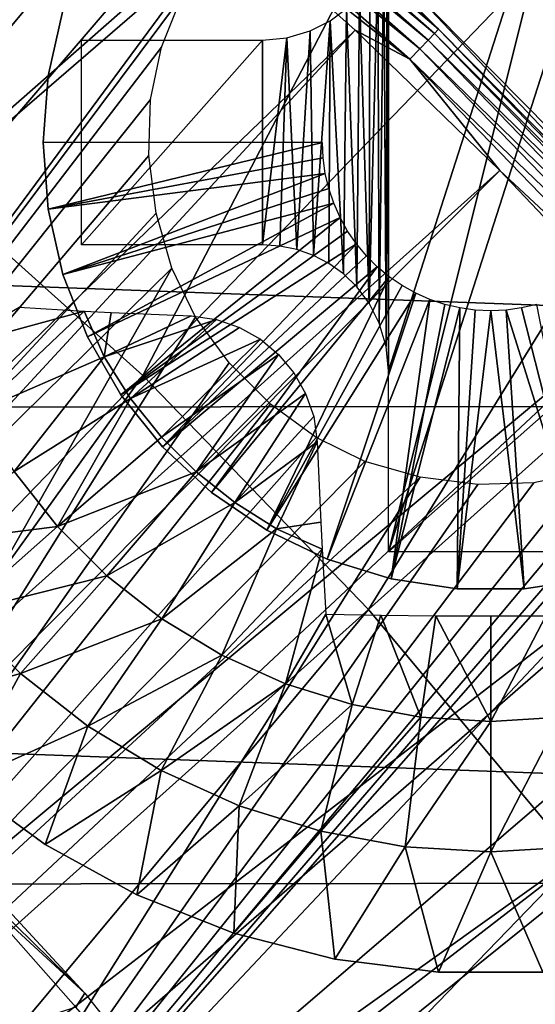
# Model space of a CAD drawing. Header units: millimetres. Extents: x -30.2 to 30.2, y -30.2 to 30.2.
# Tile 176 of 191: x 11.6 to 13.6, y 10.1 to 13.9. Entities that reach past the tile are written whole.
import ezdxf

# ---------------------------------------------------------------- set-up
doc = ezdxf.new("R2010")
doc.units = ezdxf.units.MM
doc.header["$LTSCALE"] = 81.481481
for name, color, linetype in [('1', 7, 'CONTINUOUS'), ('103', 7, 'CONTINUOUS'), ('114', 7, 'CONTINUOUS'), ('117', 7, 'CONTINUOUS'), ('174', 7, 'CONTINUOUS'), ('2', 7, 'CONTINUOUS'), ('255', 7, 'CONTINUOUS'), ('286', 7, 'CONTINUOUS'), ('287', 7, 'CONTINUOUS'), ('288', 7, 'CONTINUOUS'), ('291', 7, 'CONTINUOUS'), ('292', 7, 'CONTINUOUS'), ('293', 7, 'CONTINUOUS'), ('67', 7, 'CONTINUOUS'), ('69', 7, 'CONTINUOUS'), ('75', 7, 'CONTINUOUS'), ('79', 7, 'CONTINUOUS')]:
    doc.layers.add(name, color=color, linetype=linetype)

msp = doc.modelspace()

# ---------------------------------------------------------------- linework, layer by layer
at = {"layer": '1', "color": 251, "linetype": 'Continuous', "true_color": 0x4c4c4c}
for points in [[(24.1193, 12.4134, 4.4), (-23.1415, 14.1517, 4.4), (23.1124, 14.1997, 4.4), (24.1193, 12.4134, 4.4)], [(-24.1437, 12.3648, 4.4), (-23.1415, 14.1517, 4.4), (24.1193, 12.4134, 4.4), (-24.1437, 12.3648, 4.4)], [(24.9902, 10.5505, 4.4), (-24.1437, 12.3648, 4.4), (24.1193, 12.4134, 4.4), (24.9902, 10.5505, 4.4)], [(-25.0109, 10.5006, 4.4), (-24.1437, 12.3648, 4.4), (24.9902, 10.5505, 4.4), (-25.0109, 10.5006, 4.4)], [(25.7167, 8.6317, 4.4), (-25.0109, 10.5006, 4.4), (24.9902, 10.5505, 4.4), (25.7167, 8.6317, 4.4)], [(-25.7338, 8.5806, 4.4), (-25.0109, 10.5006, 4.4), (25.7167, 8.6317, 4.4), (-25.7338, 8.5806, 4.4)]]:
    msp.add_3dface(points, dxfattribs=at)
at = {"layer": '103', "color": 251, "linetype": 'Continuous', "true_color": 0x4c4c4c}
msp.add_3dface([(11.8136, 10.0548, -220.1837), (10.5499, 9.6431, -221.4064), (11.4007, 10.5206, -220.1837), (11.8136, 10.0548, -220.1837)], dxfattribs=at)
at = {"layer": '114', "color": 251, "linetype": 'Continuous', "true_color": 0x4c4c4c}
for points in [[(-0.9047, 13.5552, -221.7), (13.4285, -2.0323, -221.7), (-2.0954, 13.4195, -221.7), (-0.9047, 13.5552, -221.7)], [(0.2969, 13.5811, -221.7), (13.5601, -0.8295, -221.7), (-0.9047, 13.5552, -221.7), (0.2969, 13.5811, -221.7)], [(13.5087, -1.4284, -221.7), (13.4285, -2.0323, -221.7), (-0.9047, 13.5552, -221.7), (13.5087, -1.4284, -221.7)], [(13.5601, -0.8295, -221.7), (13.5087, -1.4284, -221.7), (-0.9047, 13.5552, -221.7), (13.5601, -0.8295, -221.7)], [(13.5785, 0.3832, -221.7), (13.5601, -0.8295, -221.7), (0.2969, 13.5811, -221.7), (13.5785, 0.3832, -221.7)], [(1.5063, 13.5, -221.7), (13.5785, 0.3832, -221.7), (0.2969, 13.5811, -221.7), (1.5063, 13.5, -221.7)], [(13.4879, 1.6026, -221.7), (13.5785, 0.3832, -221.7), (1.5063, 13.5, -221.7), (13.4879, 1.6026, -221.7)], [(2.6998, 13.3141, -221.7), (13.4879, 1.6026, -221.7), (1.5063, 13.5, -221.7), (2.6998, 13.3141, -221.7)], [(13.4285, -2.0323, -221.7), (5.6788, 5.6345, -221.7), (-2.0954, 13.4195, -221.7), (13.4285, -2.0323, -221.7)], [(13.2918, 2.8035, -221.7), (13.4879, 1.6026, -221.7), (2.6998, 13.3141, -221.7), (13.2918, 2.8035, -221.7)], [(3.8579, 13.0246, -221.7), (13.2918, 2.8035, -221.7), (2.6998, 13.3141, -221.7), (3.8579, 13.0246, -221.7)], [(12.993, 3.9647, -221.7), (13.2918, 2.8035, -221.7), (3.8579, 13.0246, -221.7), (12.993, 3.9647, -221.7)], [(5.0038, 12.6243, -221.7), (12.993, 3.9647, -221.7), (3.8579, 13.0246, -221.7), (5.0038, 12.6243, -221.7)], [(12.5834, 5.1088, -221.7), (12.993, 3.9647, -221.7), (5.0038, 12.6243, -221.7), (12.5834, 5.1088, -221.7)], [(6.1241, 12.1203, -221.7), (12.5834, 5.1088, -221.7), (5.0038, 12.6243, -221.7), (6.1241, 12.1203, -221.7)], [(12.0702, 6.2242, -221.7), (12.5834, 5.1088, -221.7), (6.1241, 12.1203, -221.7), (12.0702, 6.2242, -221.7)], [(7.1904, 11.5245, -221.7), (12.0702, 6.2242, -221.7), (6.1241, 12.1203, -221.7), (7.1904, 11.5245, -221.7)], [(11.4656, 7.2843, -221.7), (12.0702, 6.2242, -221.7), (7.1904, 11.5245, -221.7), (11.4656, 7.2843, -221.7)]]:
    msp.add_3dface(points, dxfattribs=at)
at = {"layer": '117', "color": 251, "linetype": 'Continuous', "true_color": 0x4c4c4c}
for points in [[(11.848, 10.1099, -213.0965), (10.9695, 10.9695, -220.1837), (11.0132, 11.0132, -213.0965), (11.848, 10.1099, -213.0965)], [(11.4007, 10.5206, -220.1837), (10.9695, 10.9695, -220.1837), (11.848, 10.1099, -213.0965), (11.4007, 10.5206, -220.1837)], [(11.8136, 10.0548, -220.1837), (11.4007, 10.5206, -220.1837), (11.848, 10.1099, -213.0965), (11.8136, 10.0548, -220.1837)], [(12.6088, 9.1434, -213.0965), (11.8136, 10.0548, -220.1837), (11.848, 10.1099, -213.0965), (12.6088, 9.1434, -213.0965)]]:
    msp.add_3dface(points, dxfattribs=at)
at = {"layer": '174', "color": 251, "linetype": 'Continuous', "true_color": 0x4c4c4c}
for points in [[(11.7804, 18.519, -211.7), (11.0307, 18.9769, -211.7), (5.5907, 12.6028, -211.7), (11.7804, 18.519, -211.7)], [(6.611, 12.0972, -211.7), (11.7804, 18.519, -211.7), (5.5907, 12.6028, -211.7), (6.611, 12.0972, -211.7)], [(12.5181, 18.0254, -211.7), (11.7804, 18.519, -211.7), (6.611, 12.0972, -211.7), (12.5181, 18.0254, -211.7)], [(13.2404, 17.4989, -211.7), (12.5181, 18.0254, -211.7), (6.611, 12.0972, -211.7), (13.2404, 17.4989, -211.7)], [(7.575, 11.5192, -211.7), (13.2404, 17.4989, -211.7), (6.611, 12.0972, -211.7), (7.575, 11.5192, -211.7)], [(13.944, 16.9422, -211.7), (13.2404, 17.4989, -211.7), (7.575, 11.5192, -211.7), (13.944, 16.9422, -211.7)], [(8.4828, 10.8687, -211.7), (13.944, 16.9422, -211.7), (7.575, 11.5192, -211.7), (8.4828, 10.8687, -211.7)], [(13.944, 16.9422, -211.7), (8.4828, 10.8687, -211.7), (12.4866, 14.3835, -211.7), (13.944, 16.9422, -211.7)], [(17.0673, 13.8021, -211.7), (16.5052, 14.4694, -211.7), (10.8687, 8.4828, -211.7), (17.0673, 13.8021, -211.7)], [(10.8687, 8.4828, -211.7), (16.5052, 14.4694, -211.7), (14.3835, 12.4866, -211.7), (10.8687, 8.4828, -211.7)], [(12.4866, 14.3835, -211.7), (8.4828, 10.8687, -211.7), (12.3385, 14.1969, -211.7), (12.4866, 14.3835, -211.7)], [(8.4828, 10.8687, -211.7), (9.3398, 10.1404, -211.7), (12.3385, 14.1969, -211.7), (8.4828, 10.8687, -211.7)], [(12.3385, 14.1969, -211.7), (9.3398, 10.1404, -211.7), (12.2255, 14.0047, -211.7), (12.3385, 14.1969, -211.7)], [(12.2255, 14.0047, -211.7), (9.3398, 10.1404, -211.7), (12.1474, 13.807, -211.7), (12.2255, 14.0047, -211.7)], [(12.1474, 13.807, -211.7), (9.3398, 10.1404, -211.7), (12.1045, 13.6033, -211.7), (12.1474, 13.807, -211.7)], [(11.5192, 7.575, -211.7), (17.0673, 13.8021, -211.7), (10.8687, 8.4828, -211.7), (11.5192, 7.575, -211.7)], [(17.6014, 13.1124, -211.7), (17.0673, 13.8021, -211.7), (11.5192, 7.575, -211.7), (17.6014, 13.1124, -211.7)], [(12.1045, 13.6033, -211.7), (9.3398, 10.1404, -211.7), (12.0982, 13.3843, -211.7), (12.1045, 13.6033, -211.7)], [(12.0982, 13.3843, -211.7), (9.3398, 10.1404, -211.7), (12.1272, 13.1585, -211.7), (12.0982, 13.3843, -211.7)], [(12.1272, 13.1585, -211.7), (9.3398, 10.1404, -211.7), (12.1886, 12.9432, -211.7), (12.1272, 13.1585, -211.7)], [(12.0972, 6.611, -211.7), (17.6014, 13.1124, -211.7), (11.5192, 7.575, -211.7), (12.0972, 6.611, -211.7)], [(18.1082, 12.3997, -211.7), (17.6014, 13.1124, -211.7), (12.0972, 6.611, -211.7), (18.1082, 12.3997, -211.7)], [(9.3398, 10.1404, -211.7), (10.1404, 9.3398, -211.7), (12.1886, 12.9432, -211.7), (9.3398, 10.1404, -211.7)], [(12.1886, 12.9432, -211.7), (10.1404, 9.3398, -211.7), (12.2813, 12.7523, -211.7), (12.1886, 12.9432, -211.7)], [(12.2813, 12.7523, -211.7), (10.1404, 9.3398, -211.7), (12.4124, 12.5735, -211.7), (12.2813, 12.7523, -211.7)], [(12.4124, 12.5735, -211.7), (10.1404, 9.3398, -211.7), (12.5735, 12.4124, -211.7), (12.4124, 12.5735, -211.7)], [(14.1969, 12.3385, -211.7), (10.8687, 8.4828, -211.7), (14.3835, 12.4866, -211.7), (14.1969, 12.3385, -211.7)], [(12.5735, 12.4124, -211.7), (10.1404, 9.3398, -211.7), (12.7523, 12.2813, -211.7), (12.5735, 12.4124, -211.7)], [(12.6028, 5.5907, -211.7), (18.1082, 12.3997, -211.7), (12.0972, 6.611, -211.7), (12.6028, 5.5907, -211.7)], [(18.5878, 11.6639, -211.7), (18.1082, 12.3997, -211.7), (12.6028, 5.5907, -211.7), (18.5878, 11.6639, -211.7)], [(14.0047, 12.2255, -211.7), (10.8687, 8.4828, -211.7), (14.1969, 12.3385, -211.7), (14.0047, 12.2255, -211.7)], [(12.7523, 12.2813, -211.7), (10.1404, 9.3398, -211.7), (12.9432, 12.1886, -211.7), (12.7523, 12.2813, -211.7)], [(13.807, 12.1474, -211.7), (10.8687, 8.4828, -211.7), (14.0047, 12.2255, -211.7), (13.807, 12.1474, -211.7)], [(12.9432, 12.1886, -211.7), (10.1404, 9.3398, -211.7), (13.1585, 12.1272, -211.7), (12.9432, 12.1886, -211.7)], [(10.1404, 9.3398, -211.7), (10.8687, 8.4828, -211.7), (13.1585, 12.1272, -211.7), (10.1404, 9.3398, -211.7)], [(13.6033, 12.1045, -211.7), (10.8687, 8.4828, -211.7), (13.807, 12.1474, -211.7), (13.6033, 12.1045, -211.7)], [(13.1585, 12.1272, -211.7), (10.8687, 8.4828, -211.7), (13.3843, 12.0982, -211.7), (13.1585, 12.1272, -211.7)], [(13.3843, 12.0982, -211.7), (10.8687, 8.4828, -211.7), (13.6033, 12.1045, -211.7), (13.3843, 12.0982, -211.7)], [(12.6343, 5.5356, -211.7), (18.5878, 11.6639, -211.7), (12.6028, 5.5907, -211.7), (12.6343, 5.5356, -211.7)], [(12.6744, 5.4905, -211.7), (18.5878, 11.6639, -211.7), (12.6343, 5.5356, -211.7), (12.6744, 5.4905, -211.7)], [(12.7236, 5.4553, -211.7), (18.5878, 11.6639, -211.7), (12.6744, 5.4905, -211.7), (12.7236, 5.4553, -211.7)], [(12.7849, 5.429, -211.7), (18.5878, 11.6639, -211.7), (12.7236, 5.4553, -211.7), (12.7849, 5.429, -211.7)], [(12.8499, 5.4142, -211.7), (18.5878, 11.6639, -211.7), (12.7849, 5.429, -211.7), (12.8499, 5.4142, -211.7)], [(12.9104, 5.4138, -211.7), (18.5878, 11.6639, -211.7), (12.8499, 5.4142, -211.7), (12.9104, 5.4138, -211.7)], [(12.9693, 5.4266, -211.7), (18.5878, 11.6639, -211.7), (12.9104, 5.4138, -211.7), (12.9693, 5.4266, -211.7)], [(13.027, 5.4527, -211.7), (18.5878, 11.6639, -211.7), (12.9693, 5.4266, -211.7), (13.027, 5.4527, -211.7)], [(19.0402, 10.905, -211.7), (18.5878, 11.6639, -211.7), (13.027, 5.4527, -211.7), (19.0402, 10.905, -211.7)], [(18.8806, 8.8323, -211.7), (19.0402, 10.905, -211.7), (13.027, 5.4527, -211.7), (18.8806, 8.8323, -211.7)]]:
    msp.add_3dface(points, dxfattribs=at)
at = {"layer": '2', "color": 251, "linetype": 'Continuous', "true_color": 0x4c4c4c}
for points in [[(13.4954, 18.8631, 6.367), (10.1229, 14.1492, 6.644), (11.1287, 13.3725, 6.644), (13.4954, 18.8631, 6.367)], [(14.8363, 17.8276, 6.367), (13.4954, 18.8631, 6.367), (11.1287, 13.3725, 6.644), (14.8363, 17.8276, 6.367)], [(14.8363, 17.8276, 6.367), (11.1287, 13.3725, 6.644), (12.0751, 12.5245, 6.644), (14.8363, 17.8276, 6.367)], [(16.098, 16.6971, 6.367), (14.8363, 17.8276, 6.367), (12.0751, 12.5245, 6.644), (16.098, 16.6971, 6.367)], [(16.098, 16.6971, 6.367), (12.0751, 12.5245, 6.644), (12.9572, 11.6097, 6.644), (16.098, 16.6971, 6.367)], [(17.2739, 15.4775, 6.367), (16.098, 16.6971, 6.367), (12.9572, 11.6097, 6.644), (17.2739, 15.4775, 6.367)], [(17.2739, 15.4775, 6.367), (12.9572, 11.6097, 6.644), (13.77, 10.6329, 6.644), (17.2739, 15.4775, 6.367)], [(11.1287, 13.3725, 6.644), (8.05, 8.3496, 6.8418), (12.0751, 12.5245, 6.644), (11.1287, 13.3725, 6.644)], [(8.05, 8.3496, 6.8418), (8.638, 7.7397, 6.8418), (12.0751, 12.5245, 6.644), (8.05, 8.3496, 6.8418)], [(12.0751, 12.5245, 6.644), (8.638, 7.7397, 6.8418), (12.9572, 11.6097, 6.644), (12.0751, 12.5245, 6.644)], [(8.638, 7.7397, 6.8418), (9.1799, 7.0885, 6.8418), (12.9572, 11.6097, 6.644), (8.638, 7.7397, 6.8418)], [(12.9572, 11.6097, 6.644), (9.1799, 7.0885, 6.8418), (13.77, 10.6329, 6.644), (12.9572, 11.6097, 6.644)], [(9.1799, 7.0885, 6.8418), (9.6729, 6.3995, 6.8418), (13.77, 10.6329, 6.644), (9.1799, 7.0885, 6.8418)], [(13.77, 10.6329, 6.644), (9.6729, 6.3995, 6.8418), (14.5095, 9.5994, 6.644), (13.77, 10.6329, 6.644)]]:
    msp.add_3dface(points, dxfattribs=at)
at = {"layer": '255', "color": 25, "linetype": 'Continuous', "true_color": 0x996633}
for points in [[(20.6207, 13.5497, -213.1439), (13.5497, 20.6207, -213.1439), (13.6581, 20.7292, -213.0752), (20.6207, 13.5497, -213.1439)], [(20.5056, 13.4346, -213.1859), (13.4346, 20.5056, -213.1859), (13.5497, 20.6207, -213.1439), (20.5056, 13.4346, -213.1859)], [(20.6207, 13.5497, -213.1439), (20.5056, 13.4346, -213.1859), (13.5497, 20.6207, -213.1439), (20.6207, 13.5497, -213.1439)], [(20.3872, 13.3161, -213.2), (13.3161, 20.3872, -213.2), (13.4346, 20.5056, -213.1859), (20.3872, 13.3161, -213.2)], [(20.5056, 13.4346, -213.1859), (20.3872, 13.3161, -213.2), (13.4346, 20.5056, -213.1859), (20.5056, 13.4346, -213.1859)]]:
    msp.add_3dface(points, dxfattribs=at)
at = {"layer": '286', "linetype": 'Continuous'}
for points in [[(11.7046, 13.1742, -206.7), (11.685, 13.435, -206.7), (11.7046, 13.1742, -213.2), (11.7046, 13.1742, -206.7)], [(11.7046, 13.1742, -213.2), (11.685, 13.435, -206.7), (11.685, 13.435, -213.2), (11.7046, 13.1742, -213.2)], [(11.7628, 12.9192, -206.7), (11.7046, 13.1742, -206.7), (11.7628, 12.9192, -213.2), (11.7628, 12.9192, -206.7)], [(11.7628, 12.9192, -213.2), (11.7046, 13.1742, -206.7), (11.7046, 13.1742, -213.2), (11.7628, 12.9192, -213.2)], [(11.8583, 12.6757, -206.7), (11.7628, 12.9192, -206.7), (11.8583, 12.6757, -213.2), (11.8583, 12.6757, -206.7)], [(11.8583, 12.6757, -213.2), (11.7628, 12.9192, -206.7), (11.7628, 12.9192, -213.2), (11.8583, 12.6757, -213.2)], [(11.9891, 12.4492, -206.7), (11.8583, 12.6757, -206.7), (11.9891, 12.4492, -213.2), (11.9891, 12.4492, -206.7)], [(11.9891, 12.4492, -213.2), (11.8583, 12.6757, -206.7), (11.8583, 12.6757, -213.2), (11.9891, 12.4492, -213.2)], [(12.1522, 12.2447, -206.7), (11.9891, 12.4492, -206.7), (12.1522, 12.2447, -213.2), (12.1522, 12.2447, -206.7)], [(12.1522, 12.2447, -213.2), (11.9891, 12.4492, -206.7), (11.9891, 12.4492, -213.2), (12.1522, 12.2447, -213.2)], [(12.3439, 12.0668, -206.7), (12.1522, 12.2447, -206.7), (12.3439, 12.0668, -213.2), (12.3439, 12.0668, -206.7)], [(12.3439, 12.0668, -213.2), (12.1522, 12.2447, -206.7), (12.1522, 12.2447, -213.2), (12.3439, 12.0668, -213.2)], [(12.56, 11.9195, -206.7), (12.3439, 12.0668, -206.7), (12.56, 11.9195, -213.2), (12.56, 11.9195, -206.7)], [(12.56, 11.9195, -213.2), (12.3439, 12.0668, -206.7), (12.3439, 12.0668, -213.2), (12.56, 11.9195, -213.2)], [(12.7957, 11.806, -206.7), (12.56, 11.9195, -206.7), (12.7957, 11.806, -213.2), (12.7957, 11.806, -206.7)], [(12.7957, 11.806, -213.2), (12.56, 11.9195, -206.7), (12.56, 11.9195, -213.2), (12.7957, 11.806, -213.2)], [(13.0456, 11.7289, -206.7), (12.7957, 11.806, -206.7), (13.0456, 11.7289, -213.2), (13.0456, 11.7289, -206.7)], [(13.0456, 11.7289, -213.2), (12.7957, 11.806, -206.7), (12.7957, 11.806, -213.2), (13.0456, 11.7289, -213.2)], [(13.3043, 11.6899, -206.7), (13.0456, 11.7289, -206.7), (13.3043, 11.6899, -213.2), (13.3043, 11.6899, -206.7)], [(13.3043, 11.6899, -213.2), (13.0456, 11.7289, -206.7), (13.0456, 11.7289, -213.2), (13.3043, 11.6899, -213.2)], [(13.8244, 11.7289, -206.7), (13.5658, 11.6899, -206.7), (13.8244, 11.7289, -213.2), (13.8244, 11.7289, -206.7)], [(13.8244, 11.7289, -213.2), (13.5658, 11.6899, -206.7), (13.5658, 11.6899, -213.2), (13.8244, 11.7289, -213.2)], [(13.5658, 11.6899, -206.7), (13.3043, 11.6899, -206.7), (13.5658, 11.6899, -213.2), (13.5658, 11.6899, -206.7)], [(13.5658, 11.6899, -213.2), (13.3043, 11.6899, -206.7), (13.3043, 11.6899, -213.2), (13.5658, 11.6899, -213.2)]]:
    msp.add_3dface(points, dxfattribs=at)
at = {"layer": '287', "linetype": 'Continuous'}
for points in [[(11.7046, 13.6959, -213.2), (11.7628, 13.9508, -206.7), (11.7628, 13.9508, -213.2), (11.7046, 13.6959, -213.2)], [(11.7046, 13.6959, -206.7), (11.7628, 13.9508, -206.7), (11.7046, 13.6959, -213.2), (11.7046, 13.6959, -206.7)], [(11.685, 13.435, -213.2), (11.685, 13.435, -206.7), (11.7046, 13.6959, -206.7), (11.685, 13.435, -213.2)], [(11.685, 13.435, -213.2), (11.7046, 13.6959, -206.7), (11.7046, 13.6959, -213.2), (11.685, 13.435, -213.2)]]:
    msp.add_3dface(points, dxfattribs=at)
at = {"layer": '288', "linetype": 'Continuous'}
for points in [[(11.685, 13.435, -206.7), (11.7046, 13.1742, -206.7), (12.7769, 13.435, -203.7), (11.685, 13.435, -206.7)], [(12.7769, 13.435, -203.7), (11.7046, 13.1742, -206.7), (12.7797, 13.3744, -203.7), (12.7769, 13.435, -203.7)], [(12.7797, 13.3744, -203.7), (11.7046, 13.1742, -206.7), (12.7881, 13.3142, -203.7), (12.7797, 13.3744, -203.7)], [(11.7046, 13.1742, -206.7), (11.7628, 12.9192, -206.7), (12.7881, 13.3142, -203.7), (11.7046, 13.1742, -206.7)], [(12.7881, 13.3142, -203.7), (11.7628, 12.9192, -206.7), (12.802, 13.255, -203.7), (12.7881, 13.3142, -203.7)], [(12.802, 13.255, -203.7), (11.7628, 12.9192, -206.7), (12.8214, 13.1974, -203.7), (12.802, 13.255, -203.7)], [(11.7628, 12.9192, -206.7), (11.8583, 12.6757, -206.7), (12.8214, 13.1974, -203.7), (11.7628, 12.9192, -206.7)], [(12.8214, 13.1974, -203.7), (11.8583, 12.6757, -206.7), (12.8459, 13.1417, -203.7), (12.8214, 13.1974, -203.7)], [(11.8583, 12.6757, -206.7), (11.9891, 12.4492, -206.7), (12.8459, 13.1417, -203.7), (11.8583, 12.6757, -206.7)], [(12.8459, 13.1417, -203.7), (11.9891, 12.4492, -206.7), (12.8755, 13.0886, -203.7), (12.8459, 13.1417, -203.7)], [(12.8755, 13.0886, -203.7), (11.9891, 12.4492, -206.7), (12.9098, 13.0385, -203.7), (12.8755, 13.0886, -203.7)], [(11.9891, 12.4492, -206.7), (12.1522, 12.2447, -206.7), (12.9098, 13.0385, -203.7), (11.9891, 12.4492, -206.7)], [(12.9098, 13.0385, -203.7), (12.1522, 12.2447, -206.7), (12.9487, 12.9917, -203.7), (12.9098, 13.0385, -203.7)], [(12.9487, 12.9917, -203.7), (12.1522, 12.2447, -206.7), (12.9916, 12.9487, -203.7), (12.9487, 12.9917, -203.7)], [(12.1522, 12.2447, -206.7), (12.3439, 12.0668, -206.7), (12.9916, 12.9487, -203.7), (12.1522, 12.2447, -206.7)], [(12.9916, 12.9487, -203.7), (12.3439, 12.0668, -206.7), (13.0384, 12.9099, -203.7), (12.9916, 12.9487, -203.7)], [(12.3439, 12.0668, -206.7), (12.56, 11.9195, -206.7), (13.0384, 12.9099, -203.7), (12.3439, 12.0668, -206.7)], [(13.0384, 12.9099, -203.7), (12.56, 11.9195, -206.7), (13.0886, 12.8755, -203.7), (13.0384, 12.9099, -203.7)], [(13.0886, 12.8755, -203.7), (12.56, 11.9195, -206.7), (13.1417, 12.8459, -203.7), (13.0886, 12.8755, -203.7)], [(12.56, 11.9195, -206.7), (12.7957, 11.806, -206.7), (13.1417, 12.8459, -203.7), (12.56, 11.9195, -206.7)], [(13.1417, 12.8459, -203.7), (12.7957, 11.806, -206.7), (13.1973, 12.8214, -203.7), (13.1417, 12.8459, -203.7)], [(12.7957, 11.806, -206.7), (13.0456, 11.7289, -206.7), (13.1973, 12.8214, -203.7), (12.7957, 11.806, -206.7)], [(13.1973, 12.8214, -203.7), (13.0456, 11.7289, -206.7), (13.2549, 12.8021, -203.7), (13.1973, 12.8214, -203.7)], [(13.2549, 12.8021, -203.7), (13.0456, 11.7289, -206.7), (13.3141, 12.7881, -203.7), (13.2549, 12.8021, -203.7)], [(13.0456, 11.7289, -206.7), (13.3043, 11.6899, -206.7), (13.3141, 12.7881, -203.7), (13.0456, 11.7289, -206.7)], [(13.3141, 12.7881, -203.7), (13.3043, 11.6899, -206.7), (13.3743, 12.7797, -203.7), (13.3141, 12.7881, -203.7)], [(13.3743, 12.7797, -203.7), (13.3043, 11.6899, -206.7), (13.435, 12.7769, -203.7), (13.3743, 12.7797, -203.7)], [(13.435, 12.7769, -203.7), (13.5658, 11.6899, -206.7), (13.4957, 12.7797, -203.7), (13.435, 12.7769, -203.7)], [(13.4957, 12.7797, -203.7), (13.8244, 11.7289, -206.7), (13.5559, 12.7881, -203.7), (13.4957, 12.7797, -203.7)], [(13.5658, 11.6899, -206.7), (13.8244, 11.7289, -206.7), (13.4957, 12.7797, -203.7), (13.5658, 11.6899, -206.7)], [(13.5559, 12.7881, -203.7), (13.8244, 11.7289, -206.7), (13.6151, 12.8021, -203.7), (13.5559, 12.7881, -203.7)], [(13.3043, 11.6899, -206.7), (13.5658, 11.6899, -206.7), (13.435, 12.7769, -203.7), (13.3043, 11.6899, -206.7)]]:
    msp.add_3dface(points, dxfattribs=at)
at = {"layer": '291', "linetype": 'Continuous'}
for points in [[(11.3634, 10.9309, -214.7125), (11.6936, 10.691, -214.7125), (11.3634, 10.9309, -213.2), (11.3634, 10.9309, -214.7125)], [(11.3634, 10.9309, -213.2), (11.6936, 10.691, -214.7125), (11.6936, 10.691, -213.2), (11.3634, 10.9309, -213.2)], [(11.6936, 10.691, -214.7125), (12.0512, 10.4943, -214.7125), (11.6936, 10.691, -213.2), (11.6936, 10.691, -214.7125)], [(11.6936, 10.691, -213.2), (12.0512, 10.4943, -214.7125), (12.0512, 10.4943, -213.2), (11.6936, 10.691, -213.2)], [(12.0512, 10.4943, -214.7125), (12.4307, 10.3441, -214.7125), (12.0512, 10.4943, -213.2), (12.0512, 10.4943, -214.7125)], [(12.0512, 10.4943, -213.2), (12.4307, 10.3441, -214.7125), (12.4307, 10.3441, -213.2), (12.0512, 10.4943, -213.2)], [(12.4307, 10.3441, -214.7125), (12.826, 10.2426, -214.7125), (12.4307, 10.3441, -213.2), (12.4307, 10.3441, -214.7125)], [(12.4307, 10.3441, -213.2), (12.826, 10.2426, -214.7125), (12.826, 10.2426, -213.2), (12.4307, 10.3441, -213.2)], [(12.826, 10.2426, -214.7125), (13.231, 10.1914, -214.7125), (12.826, 10.2426, -213.2), (12.826, 10.2426, -214.7125)], [(12.826, 10.2426, -213.2), (13.231, 10.1914, -214.7125), (13.231, 10.1914, -213.2), (12.826, 10.2426, -213.2)], [(13.231, 10.1914, -214.7125), (13.6391, 10.1914, -214.7125), (13.231, 10.1914, -213.2), (13.231, 10.1914, -214.7125)], [(13.231, 10.1914, -213.2), (13.6391, 10.1914, -214.7125), (13.6391, 10.1914, -213.2), (13.231, 10.1914, -213.2)]]:
    msp.add_3dface(points, dxfattribs=at)
at = {"layer": '292', "linetype": 'Continuous'}
for points in [[(11.5909, 12.7909, -215.4343), (11.8451, 12.7761, -215.5184), (11.3189, 12.6325, -215.3028), (11.5909, 12.7909, -215.4343)], [(11.3189, 12.6325, -215.3028), (11.8451, 12.7761, -215.5184), (11.4311, 12.3833, -215.3028), (11.3189, 12.6325, -215.3028)], [(11.8451, 12.7761, -215.5184), (11.9244, 12.5971, -215.5162), (11.4311, 12.3833, -215.3028), (11.8451, 12.7761, -215.5184)], [(11.8451, 12.7761, -215.5184), (11.9512, 12.7706, -215.5494), (11.9244, 12.5971, -215.5162), (11.8451, 12.7761, -215.5184)], [(11.9512, 12.7706, -215.5494), (12.2644, 12.7568, -215.6278), (11.9244, 12.5971, -215.5162), (11.9512, 12.7706, -215.5494)], [(11.9244, 12.5971, -215.5162), (12.2644, 12.7568, -215.6278), (12.3626, 12.7431, -215.647), (11.9244, 12.5971, -215.5162)], [(12.0271, 12.4341, -215.5162), (11.9244, 12.5971, -215.5162), (12.3626, 12.7431, -215.647), (12.0271, 12.4341, -215.5162)], [(12.4534, 12.7117, -215.6605), (12.0271, 12.4341, -215.5162), (12.3626, 12.7431, -215.647), (12.4534, 12.7117, -215.6605)], [(12.5343, 12.6657, -215.6685), (12.0271, 12.4341, -215.5162), (12.4534, 12.7117, -215.6605), (12.5343, 12.6657, -215.6685)], [(12.1473, 12.2835, -215.5162), (12.0271, 12.4341, -215.5162), (12.5343, 12.6657, -215.6685), (12.1473, 12.2835, -215.5162)], [(12.6054, 12.6063, -215.6711), (12.1473, 12.2835, -215.5162), (12.5343, 12.6657, -215.6685), (12.6054, 12.6063, -215.6711)], [(11.4311, 12.3833, -215.3028), (11.9244, 12.5971, -215.5162), (11.5725, 12.1494, -215.3028), (11.4311, 12.3833, -215.3028)], [(11.9244, 12.5971, -215.5162), (12.0271, 12.4341, -215.5162), (11.5725, 12.1494, -215.3028), (11.9244, 12.5971, -215.5162)], [(12.2835, 12.1473, -215.5162), (12.1473, 12.2835, -215.5162), (12.6054, 12.6063, -215.6711), (12.2835, 12.1473, -215.5162)], [(12.665, 12.5352, -215.6685), (12.2835, 12.1473, -215.5162), (12.6054, 12.6063, -215.6711), (12.665, 12.5352, -215.6685)], [(12.7112, 12.4544, -215.6607), (12.2835, 12.1473, -215.5162), (12.665, 12.5352, -215.6685), (12.7112, 12.4544, -215.6607)], [(11.5725, 12.1494, -215.3028), (12.0271, 12.4341, -215.5162), (11.741, 11.9343, -215.3028), (11.5725, 12.1494, -215.3028)], [(12.0271, 12.4341, -215.5162), (12.1473, 12.2835, -215.5162), (11.741, 11.9343, -215.3028), (12.0271, 12.4341, -215.5162)], [(12.4341, 12.0271, -215.5162), (12.2835, 12.1473, -215.5162), (12.7112, 12.4544, -215.6607), (12.4341, 12.0271, -215.5162)], [(12.7429, 12.3634, -215.6471), (12.4341, 12.0271, -215.5162), (12.7112, 12.4544, -215.6607), (12.7429, 12.3634, -215.6471)], [(12.7568, 12.2644, -215.6278), (12.4341, 12.0271, -215.5162), (12.7429, 12.3634, -215.6471), (12.7568, 12.2644, -215.6278)], [(12.1473, 12.2835, -215.5162), (12.2835, 12.1473, -215.5162), (11.741, 11.9343, -215.3028), (12.1473, 12.2835, -215.5162)], [(12.5971, 11.9243, -215.5162), (12.4341, 12.0271, -215.5162), (12.7568, 12.2644, -215.6278), (12.5971, 11.9243, -215.5162)], [(12.7706, 11.951, -215.5494), (12.5971, 11.9243, -215.5162), (12.7568, 12.2644, -215.6278), (12.7706, 11.951, -215.5494)], [(11.5725, 12.1494, -215.3028), (11.741, 11.9343, -215.3028), (11.1528, 11.8597, -215.0336), (11.5725, 12.1494, -215.3028)], [(11.741, 11.9343, -215.3028), (12.2835, 12.1473, -215.5162), (11.9343, 11.741, -215.3028), (11.741, 11.9343, -215.3028)], [(12.2835, 12.1473, -215.5162), (12.4341, 12.0271, -215.5162), (11.9343, 11.741, -215.3028), (12.2835, 12.1473, -215.5162)], [(11.9343, 11.741, -215.3028), (12.4341, 12.0271, -215.5162), (12.1494, 11.5725, -215.3028), (11.9343, 11.741, -215.3028)], [(12.4341, 12.0271, -215.5162), (12.5971, 11.9243, -215.5162), (12.1494, 11.5725, -215.3028), (12.4341, 12.0271, -215.5162)], [(11.741, 11.9343, -215.3028), (11.3593, 11.5961, -215.0336), (11.1528, 11.8597, -215.0336), (11.741, 11.9343, -215.3028)], [(11.741, 11.9343, -215.3028), (11.9343, 11.741, -215.3028), (11.3593, 11.5961, -215.0336), (11.741, 11.9343, -215.3028)], [(12.7761, 11.8451, -215.5184), (12.5971, 11.9243, -215.5162), (12.7706, 11.951, -215.5494), (12.7761, 11.8451, -215.5184)], [(12.1494, 11.5725, -215.3028), (12.5971, 11.9243, -215.5162), (12.3833, 11.4311, -215.3028), (12.1494, 11.5725, -215.3028)], [(12.5971, 11.9243, -215.5162), (12.7761, 11.8451, -215.5184), (12.3833, 11.4311, -215.3028), (12.5971, 11.9243, -215.5162)], [(12.3833, 11.4311, -215.3028), (12.7761, 11.8451, -215.5184), (12.6325, 11.3189, -215.3028), (12.3833, 11.4311, -215.3028)], [(12.6325, 11.3189, -215.3028), (12.7761, 11.8451, -215.5184), (12.7909, 11.5909, -215.4343), (12.6325, 11.3189, -215.3028)], [(11.9343, 11.741, -215.3028), (11.5961, 11.3593, -215.0336), (11.3593, 11.5961, -215.0336), (11.9343, 11.741, -215.3028)], [(11.9343, 11.741, -215.3028), (12.1494, 11.5725, -215.3028), (11.5961, 11.3593, -215.0336), (11.9343, 11.741, -215.3028)], [(11.5961, 11.3593, -215.0336), (11.0659, 11.2103, -214.7125), (11.3593, 11.5961, -215.0336), (11.5961, 11.3593, -215.0336)], [(12.8934, 11.2376, -215.3028), (12.6325, 11.3189, -215.3028), (12.7909, 11.5909, -215.4343), (12.8934, 11.2376, -215.3028)], [(13.005, 11.5872, -215.4557), (12.8934, 11.2376, -215.3028), (12.7909, 11.5909, -215.4343), (13.005, 11.5872, -215.4557)], [(13.1622, 11.1883, -215.3028), (12.8934, 11.2376, -215.3028), (13.005, 11.5872, -215.4557), (13.1622, 11.1883, -215.3028)], [(13.2199, 11.5849, -215.4686), (13.1622, 11.1883, -215.3028), (13.005, 11.5872, -215.4557), (13.2199, 11.5849, -215.4686)], [(12.1494, 11.5725, -215.3028), (11.8597, 11.1528, -215.0336), (11.5961, 11.3593, -215.0336), (12.1494, 11.5725, -215.3028)], [(12.1494, 11.5725, -215.3028), (12.3833, 11.4311, -215.3028), (11.8597, 11.1528, -215.0336), (12.1494, 11.5725, -215.3028)], [(13.435, 11.1718, -215.3028), (13.1622, 11.1883, -215.3028), (13.2199, 11.5849, -215.4686), (13.435, 11.1718, -215.3028)], [(13.435, 11.5841, -215.4729), (13.435, 11.1718, -215.3028), (13.2199, 11.5849, -215.4686), (13.435, 11.5841, -215.4729)], [(13.7078, 11.1883, -215.3028), (13.435, 11.1718, -215.3028), (13.6502, 11.5849, -215.4686), (13.7078, 11.1883, -215.3028)], [(13.6502, 11.5849, -215.4686), (13.435, 11.1718, -215.3028), (13.435, 11.5841, -215.4729), (13.6502, 11.5849, -215.4686)], [(12.3833, 11.4311, -215.3028), (12.1463, 10.9796, -215.0336), (11.8597, 11.1528, -215.0336), (12.3833, 11.4311, -215.3028)], [(12.3833, 11.4311, -215.3028), (12.6325, 11.3189, -215.3028), (12.1463, 10.9796, -215.0336), (12.3833, 11.4311, -215.3028)], [(11.3634, 10.9309, -214.7125), (11.0659, 11.2103, -214.7125), (11.5961, 11.3593, -215.0336), (11.3634, 10.9309, -214.7125)], [(11.8597, 11.1528, -215.0336), (11.3634, 10.9309, -214.7125), (11.5961, 11.3593, -215.0336), (11.8597, 11.1528, -215.0336)], [(12.6325, 11.3189, -215.3028), (12.4517, 10.8421, -215.0336), (12.1463, 10.9796, -215.0336), (12.6325, 11.3189, -215.3028)], [(12.6325, 11.3189, -215.3028), (12.8934, 11.2376, -215.3028), (12.4517, 10.8421, -215.0336), (12.6325, 11.3189, -215.3028)], [(12.8934, 11.2376, -215.3028), (12.7714, 10.7425, -215.0336), (12.4517, 10.8421, -215.0336), (12.8934, 11.2376, -215.3028)], [(12.8934, 11.2376, -215.3028), (13.1622, 11.1883, -215.3028), (12.7714, 10.7425, -215.0336), (12.8934, 11.2376, -215.3028)], [(13.1622, 11.1883, -215.3028), (13.1008, 10.6821, -215.0336), (12.7714, 10.7425, -215.0336), (13.1622, 11.1883, -215.3028)], [(13.1622, 11.1883, -215.3028), (13.435, 11.1718, -215.3028), (13.1008, 10.6821, -215.0336), (13.1622, 11.1883, -215.3028)], [(13.435, 11.1718, -215.3028), (13.435, 10.6619, -215.0336), (13.1008, 10.6821, -215.0336), (13.435, 11.1718, -215.3028)], [(13.435, 11.1718, -215.3028), (13.7078, 11.1883, -215.3028), (13.435, 10.6619, -215.0336), (13.435, 11.1718, -215.3028)], [(13.7078, 11.1883, -215.3028), (13.7693, 10.6821, -215.0336), (13.435, 10.6619, -215.0336), (13.7078, 11.1883, -215.3028)], [(11.6936, 10.691, -214.7125), (11.3634, 10.9309, -214.7125), (11.8597, 11.1528, -215.0336), (11.6936, 10.691, -214.7125)], [(12.1463, 10.9796, -215.0336), (11.6936, 10.691, -214.7125), (11.8597, 11.1528, -215.0336), (12.1463, 10.9796, -215.0336)], [(12.0512, 10.4943, -214.7125), (11.6936, 10.691, -214.7125), (12.1463, 10.9796, -215.0336), (12.0512, 10.4943, -214.7125)], [(12.4517, 10.8421, -215.0336), (12.0512, 10.4943, -214.7125), (12.1463, 10.9796, -215.0336), (12.4517, 10.8421, -215.0336)], [(12.4307, 10.3441, -214.7125), (12.0512, 10.4943, -214.7125), (12.4517, 10.8421, -215.0336), (12.4307, 10.3441, -214.7125)], [(12.7714, 10.7425, -215.0336), (12.4307, 10.3441, -214.7125), (12.4517, 10.8421, -215.0336), (12.7714, 10.7425, -215.0336)], [(12.826, 10.2426, -214.7125), (12.4307, 10.3441, -214.7125), (12.7714, 10.7425, -215.0336), (12.826, 10.2426, -214.7125)], [(13.1008, 10.6821, -215.0336), (12.826, 10.2426, -214.7125), (12.7714, 10.7425, -215.0336), (13.1008, 10.6821, -215.0336)], [(13.231, 10.1914, -214.7125), (12.826, 10.2426, -214.7125), (13.1008, 10.6821, -215.0336), (13.231, 10.1914, -214.7125)], [(13.435, 10.6619, -215.0336), (13.231, 10.1914, -214.7125), (13.1008, 10.6821, -215.0336), (13.435, 10.6619, -215.0336)], [(13.6391, 10.1914, -214.7125), (13.231, 10.1914, -214.7125), (13.435, 10.6619, -215.0336), (13.6391, 10.1914, -214.7125)], [(13.7693, 10.6821, -215.0336), (13.6391, 10.1914, -214.7125), (13.435, 10.6619, -215.0336), (13.7693, 10.6821, -215.0336)]]:
    msp.add_3dface(points, dxfattribs=at)
at = {"layer": '293', "linetype": 'Continuous'}
for points in [[(13.035, 12.5426, -214.05), (13.035, 14.3274, -214.05), (13.835, 15.035, -214.05), (13.035, 12.5426, -214.05)], [(13.035, 11.835, -214.05), (13.035, 12.5426, -214.05), (13.835, 15.035, -214.05), (13.035, 11.835, -214.05)], [(13.835, 14.3274, -214.05), (13.035, 11.835, -214.05), (13.835, 15.035, -214.05), (13.835, 14.3274, -214.05)], [(13.0304, 14.2594, -214.05), (13.035, 14.3274, -214.05), (13.0259, 12.6381, -214.05), (13.0304, 14.2594, -214.05)], [(13.0259, 12.6381, -214.05), (13.035, 14.3274, -214.05), (13.035, 12.5426, -214.05), (13.0259, 12.6381, -214.05)], [(13.835, 12.5426, -214.05), (13.035, 11.835, -214.05), (13.835, 14.3274, -214.05), (13.835, 12.5426, -214.05)], [(13.0166, 14.1924, -214.05), (13.0304, 14.2594, -214.05), (13.0259, 12.6381, -214.05), (13.0166, 14.1924, -214.05)], [(12.9936, 14.128, -214.05), (13.0166, 14.1924, -214.05), (12.999, 12.7294, -214.05), (12.9936, 14.128, -214.05)], [(12.999, 12.7294, -214.05), (13.0166, 14.1924, -214.05), (13.0259, 12.6381, -214.05), (12.999, 12.7294, -214.05)], [(12.9621, 14.0676, -214.05), (12.9936, 14.128, -214.05), (12.9591, 12.8074, -214.05), (12.9621, 14.0676, -214.05)], [(12.9591, 12.8074, -214.05), (12.9936, 14.128, -214.05), (12.999, 12.7294, -214.05), (12.9591, 12.8074, -214.05)], [(12.9217, 14.0112, -214.05), (12.9621, 14.0676, -214.05), (12.9591, 12.8074, -214.05), (12.9217, 14.0112, -214.05)], [(12.8707, 13.9586, -214.05), (12.9217, 14.0112, -214.05), (12.9114, 12.8707, -214.05), (12.8707, 13.9586, -214.05)], [(12.9114, 12.8707, -214.05), (12.9217, 14.0112, -214.05), (12.9591, 12.8074, -214.05), (12.9114, 12.8707, -214.05)], [(12.8074, 13.911, -214.05), (12.8707, 13.9586, -214.05), (12.8588, 12.9217, -214.05), (12.8074, 13.911, -214.05)], [(12.8588, 12.9217, -214.05), (12.8707, 13.9586, -214.05), (12.9114, 12.8707, -214.05), (12.8588, 12.9217, -214.05)], [(12.7294, 13.8711, -214.05), (12.8074, 13.911, -214.05), (12.7421, 12.9936, -214.05), (12.7294, 13.8711, -214.05)], [(12.7421, 12.9936, -214.05), (12.8074, 13.911, -214.05), (12.8025, 12.9621, -214.05), (12.7421, 12.9936, -214.05)], [(12.8025, 12.9621, -214.05), (12.8074, 13.911, -214.05), (12.8588, 12.9217, -214.05), (12.8025, 12.9621, -214.05)], [(12.6381, 13.8441, -214.05), (12.7294, 13.8711, -214.05), (12.6776, 13.0166, -214.05), (12.6381, 13.8441, -214.05)], [(12.6776, 13.0166, -214.05), (12.7294, 13.8711, -214.05), (12.7421, 12.9936, -214.05), (12.6776, 13.0166, -214.05)], [(11.835, 13.835, -214.05), (12.5426, 13.835, -214.05), (11.835, 13.035, -214.05), (11.835, 13.835, -214.05)], [(11.835, 13.035, -214.05), (12.5426, 13.835, -214.05), (12.5426, 13.035, -214.05), (11.835, 13.035, -214.05)], [(12.5426, 13.835, -214.05), (12.6381, 13.8441, -214.05), (12.5426, 13.035, -214.05), (12.5426, 13.835, -214.05)], [(12.5426, 13.035, -214.05), (12.6381, 13.8441, -214.05), (12.6106, 13.0304, -214.05), (12.5426, 13.035, -214.05)], [(12.6106, 13.0304, -214.05), (12.6381, 13.8441, -214.05), (12.6776, 13.0166, -214.05), (12.6106, 13.0304, -214.05)], [(13.835, 11.835, -214.05), (13.035, 11.835, -214.05), (13.835, 12.5426, -214.05), (13.835, 11.835, -214.05)]]:
    msp.add_3dface(points, dxfattribs=at)
at = {"layer": '67', "color": 251, "linetype": 'Continuous', "true_color": 0x4c4c4c}
for points in [[(11.0762, 15.3732, -118.6883), (11.7063, 14.899, -118.6883), (6.5125, 8.3728, -114.9299), (11.0762, 15.3732, -118.6883)], [(6.5125, 8.3728, -114.9299), (11.7063, 14.899, -118.6883), (6.8865, 8.068, -114.9299), (6.5125, 8.3728, -114.9299)], [(11.7063, 14.899, -118.6883), (12.3162, 14.399, -118.6883), (6.8865, 8.068, -114.9299), (11.7063, 14.899, -118.6883)], [(12.3162, 14.399, -118.6883), (12.9047, 13.874, -118.6883), (6.8865, 8.068, -114.9299), (12.3162, 14.399, -118.6883)], [(6.8865, 8.068, -114.9299), (12.9047, 13.874, -118.6883), (7.2462, 7.7465, -114.9299), (6.8865, 8.068, -114.9299)], [(12.9047, 13.874, -118.6883), (13.4708, 13.325, -118.6883), (7.2462, 7.7465, -114.9299), (12.9047, 13.874, -118.6883)], [(7.2462, 7.7465, -114.9299), (13.4708, 13.325, -118.6883), (7.5909, 7.409, -114.9299), (7.2462, 7.7465, -114.9299)], [(13.4708, 13.325, -118.6883), (14.0136, 12.7529, -118.6883), (7.5909, 7.409, -114.9299), (13.4708, 13.325, -118.6883)], [(7.5909, 7.409, -114.9299), (14.0136, 12.7529, -118.6883), (7.92, 7.0562, -114.9299), (7.5909, 7.409, -114.9299)], [(14.0136, 12.7529, -118.6883), (14.5321, 12.1588, -118.6883), (7.92, 7.0562, -114.9299), (14.0136, 12.7529, -118.6883)], [(7.92, 7.0562, -114.9299), (14.5321, 12.1588, -118.6883), (8.2326, 6.6887, -114.9299), (7.92, 7.0562, -114.9299)], [(14.5321, 12.1588, -118.6883), (15.0255, 11.5435, -118.6883), (8.2326, 6.6887, -114.9299), (14.5321, 12.1588, -118.6883)], [(8.2326, 6.6887, -114.9299), (15.0255, 11.5435, -118.6883), (8.5283, 6.3075, -114.9299), (8.2326, 6.6887, -114.9299)], [(15.0255, 11.5435, -118.6883), (15.4928, 10.9083, -118.6883), (8.5283, 6.3075, -114.9299), (15.0255, 11.5435, -118.6883)], [(8.5283, 6.3075, -114.9299), (15.4928, 10.9083, -118.6883), (8.8063, 5.9132, -114.9299), (8.5283, 6.3075, -114.9299)], [(15.4928, 10.9083, -118.6883), (15.9333, 10.2542, -118.6883), (8.8063, 5.9132, -114.9299), (15.4928, 10.9083, -118.6883)], [(8.8063, 5.9132, -114.9299), (15.9333, 10.2542, -118.6883), (9.066, 5.5066, -114.9299), (8.8063, 5.9132, -114.9299)], [(15.9333, 10.2542, -118.6883), (16.3462, 9.5823, -118.6883), (9.066, 5.5066, -114.9299), (15.9333, 10.2542, -118.6883)]]:
    msp.add_3dface(points, dxfattribs=at)
at = {"layer": '69', "color": 251, "linetype": 'Continuous', "true_color": 0x4c4c4c}
for points in [[(14.1877, 12.9114, -119.039), (13.065, 14.0464, -119.039), (13.1085, 14.0515, -120), (14.1877, 12.9114, -119.039)], [(14.2324, 12.9119, -120), (14.1877, 12.9114, -119.039), (13.1085, 14.0515, -120), (14.2324, 12.9119, -120)]]:
    msp.add_3dface(points, dxfattribs=at)
at = {"layer": '75', "color": 251, "linetype": 'Continuous', "true_color": 0x4c4c4c}
for points in [[(12.0626, 14.8745, -118.895), (13.215, 13.8608, -118.895), (12.0403, 14.847, -118.8299), (12.0626, 14.8745, -118.895)], [(12.077, 14.8923, -118.9656), (13.2307, 13.8774, -118.9656), (12.0626, 14.8745, -118.895), (12.077, 14.8923, -118.9656)], [(12.0626, 14.8745, -118.895), (13.2307, 13.8774, -118.9656), (13.215, 13.8608, -118.895), (12.0626, 14.8745, -118.895)], [(12.077, 14.8923, -118.9656), (13.065, 14.0464, -119.039), (13.2307, 13.8774, -118.9656), (12.077, 14.8923, -118.9656)], [(12.0403, 14.847, -118.8299), (13.1905, 13.8352, -118.8299), (12.0107, 14.8106, -118.7725), (12.0403, 14.847, -118.8299)], [(12.0403, 14.847, -118.8299), (13.215, 13.8608, -118.895), (13.1905, 13.8352, -118.8299), (12.0403, 14.847, -118.8299)], [(12.0107, 14.8106, -118.7725), (13.1582, 13.8013, -118.7725), (11.975, 14.7666, -118.7247), (12.0107, 14.8106, -118.7725)], [(12.0107, 14.8106, -118.7725), (13.1905, 13.8352, -118.8299), (13.1582, 13.8013, -118.7725), (12.0107, 14.8106, -118.7725)], [(12.3162, 14.399, -118.6883), (11.975, 14.7666, -118.7247), (13.1191, 13.7602, -118.7247), (12.3162, 14.399, -118.6883)], [(11.975, 14.7666, -118.7247), (13.1582, 13.8013, -118.7725), (13.1191, 13.7602, -118.7247), (11.975, 14.7666, -118.7247)], [(12.9047, 13.874, -118.6883), (12.3162, 14.399, -118.6883), (13.1191, 13.7602, -118.7247), (12.9047, 13.874, -118.6883)], [(13.065, 14.0464, -119.039), (14.1877, 12.9114, -119.039), (13.2307, 13.8774, -118.9656), (13.065, 14.0464, -119.039)], [(13.4708, 13.325, -118.6883), (12.9047, 13.874, -118.6883), (13.1191, 13.7602, -118.7247), (13.4708, 13.325, -118.6883)], [(13.215, 13.8608, -118.895), (14.2825, 12.7581, -118.895), (13.1905, 13.8352, -118.8299), (13.215, 13.8608, -118.895)], [(13.2307, 13.8774, -118.9656), (14.2995, 12.7733, -118.9656), (13.215, 13.8608, -118.895), (13.2307, 13.8774, -118.9656)], [(13.215, 13.8608, -118.895), (14.2995, 12.7733, -118.9656), (14.2825, 12.7581, -118.895), (13.215, 13.8608, -118.895)], [(13.2307, 13.8774, -118.9656), (14.1877, 12.9114, -119.039), (14.2995, 12.7733, -118.9656), (13.2307, 13.8774, -118.9656)], [(13.1905, 13.8352, -118.8299), (14.256, 12.7345, -118.8299), (13.1582, 13.8013, -118.7725), (13.1905, 13.8352, -118.8299)], [(13.1905, 13.8352, -118.8299), (14.2825, 12.7581, -118.895), (14.256, 12.7345, -118.8299), (13.1905, 13.8352, -118.8299)], [(13.1582, 13.8013, -118.7725), (14.2211, 12.7033, -118.7725), (13.1191, 13.7602, -118.7247), (13.1582, 13.8013, -118.7725)], [(13.1582, 13.8013, -118.7725), (14.256, 12.7345, -118.8299), (14.2211, 12.7033, -118.7725), (13.1582, 13.8013, -118.7725)], [(13.4708, 13.325, -118.6883), (13.1191, 13.7602, -118.7247), (14.1788, 12.6655, -118.7247), (13.4708, 13.325, -118.6883)], [(13.1191, 13.7602, -118.7247), (14.2211, 12.7033, -118.7725), (14.1788, 12.6655, -118.7247), (13.1191, 13.7602, -118.7247)], [(14.0136, 12.7529, -118.6883), (13.4708, 13.325, -118.6883), (14.1788, 12.6655, -118.7247), (14.0136, 12.7529, -118.6883)]]:
    msp.add_3dface(points, dxfattribs=at)
at = {"layer": '79', "color": 251, "linetype": 'Continuous', "true_color": 0x4c4c4c}
for points in [[(20.9921, 12.8652, -120), (13.1085, 14.0515, -120), (19.9195, 14.4707, -120), (20.9921, 12.8652, -120)], [(14.2324, 12.9119, -120), (13.1085, 14.0515, -120), (20.9921, 12.8652, -120), (14.2324, 12.9119, -120)]]:
    msp.add_3dface(points, dxfattribs=at)

doc.saveas('drawing.dxf')
